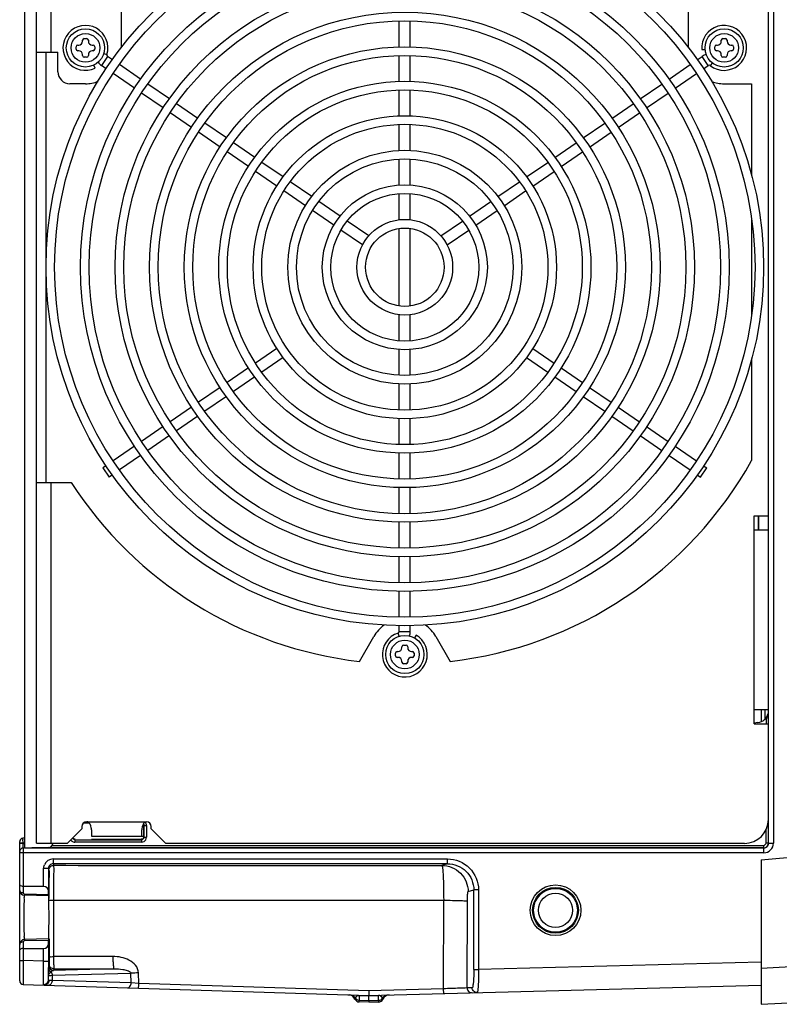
# Model space of a CAD drawing. Header units: inches. Extents: x 0 to 117, y 0 to 83.
# Tile 26 of 62: x 46.07 to 52.32, y 63.42 to 71.52. Entities that reach past the tile are written whole.
import ezdxf

# ---------------------------------------------------------------- set-up
doc = ezdxf.new("R2010")
doc.units = ezdxf.units.IN
doc.header["$LTSCALE"] = 6.431102
doc.header["$MEASUREMENT"] = 0
doc.layers.get('0').update_dxf_attribs({"linetype": 'CONTINUOUS'})

msp = doc.modelspace()

# ---------------------------------------------------------------- linework, layer by layer
at = {"color": 7, "linetype": 'CONTINUOUS'}
for p, q in [((46.111, 74.2681), (46.111, 64.7029)), ((46.2094, 64.7413), (46.2094, 74.2295)), ((46.3275, 74.2295), (46.3275, 71.257)), ((52.2351, 64.7431), (52.2351, 74.2277)), ((52.2745, 74.2285), (52.2745, 64.7423)), ((46.9081, 71.2916), (46.9081, 71.7736)), ((51.5738, 71.7736), (51.5738, 71.2916)), ((49.1956, 71.2987), (49.1956, 71.5133)), ((49.2862, 71.2987), (49.2862, 71.5133)), ((52.233, 67.4381), (52.233, 71.5326)), ((46.5892, 71.3467), (46.5892, 71.3546)), ((46.603, 71.3684), (46.6226, 71.3684)), ((46.6364, 71.3546), (46.6364, 71.3467)), ((51.8454, 71.3467), (51.8454, 71.3546)), ((51.8592, 71.3684), (51.8789, 71.3684)), ((51.8927, 71.3546), (51.8927, 71.3467)), ((46.536, 71.2818), (46.536, 71.3015)), ((46.5498, 71.3152), (46.5577, 71.3152)), ((46.6679, 71.3152), (46.6758, 71.3152)), ((46.6896, 71.3015), (46.6896, 71.2818)), ((51.6846, 71.2771), (51.7124, 71.2793)), ((51.7923, 71.2818), (51.7923, 71.3015)), ((51.806, 71.3152), (51.8139, 71.3152)), ((51.9242, 71.3152), (51.932, 71.3152)), ((51.9458, 71.3015), (51.9458, 71.2818)), ((46.2094, 71.257), (46.3866, 71.257)), ((46.2882, 67.7137), (46.2882, 71.257)), ((46.3866, 71.0948), (46.3866, 71.257)), ((46.5577, 71.268), (46.5498, 71.268)), ((46.5892, 71.2286), (46.5892, 71.2365)), ((46.6226, 71.2148), (46.603, 71.2148)), ((46.6364, 71.2365), (46.6364, 71.2286)), ((46.6758, 71.268), (46.6679, 71.268)), ((46.7949, 71.2214), (46.7436, 71.1468)), ((46.7629, 71.2451), (46.7895, 71.2368)), ((46.8346, 71.1941), (46.7949, 71.2214)), ((49.1956, 71.0152), (49.1956, 71.2279)), ((49.2862, 71.0152), (49.2862, 71.2279)), ((51.6473, 71.1941), (51.6869, 71.2214)), ((51.7382, 71.1468), (51.6869, 71.2214)), ((51.8139, 71.268), (51.806, 71.268)), ((51.8454, 71.2286), (51.8454, 71.2365)), ((51.8789, 71.2148), (51.8592, 71.2148)), ((51.8927, 71.2365), (51.8927, 71.2286)), ((51.932, 71.268), (51.9242, 71.268)), ((46.6925, 71.1246), (46.6805, 71.1498)), ((46.7822, 71.1202), (46.7436, 71.1468)), ((47.0667, 71.0346), (46.8929, 71.154)), ((51.4151, 71.0346), (51.5889, 71.154)), ((51.6996, 71.1202), (51.7382, 71.1468)), ((51.7717, 71.168), (51.7546, 71.1462)), ((47.0154, 70.96), (46.8406, 71.0801)), ((51.4664, 70.96), (51.6412, 71.0801)), ((46.6128, 70.9963), (46.485, 70.9963)), ((47.3034, 70.8719), (47.1266, 70.9934)), ((51.1785, 70.8719), (51.3552, 70.9934)), ((51.869, 70.9963), (52.0952, 70.9963)), ((52.0952, 70.9963), (52.0952, 70.2366)), ((47.2514, 70.7978), (47.0745, 70.9194)), ((49.1956, 70.7317), (49.1956, 70.9443)), ((49.2862, 70.7317), (49.2862, 70.9443)), ((51.2305, 70.7978), (51.4074, 70.9194)), ((47.537, 70.7114), (47.3617, 70.8318)), ((50.9448, 70.7114), (51.1201, 70.8318)), ((47.4853, 70.637), (47.3098, 70.7576)), ((50.9965, 70.637), (51.172, 70.7576)), ((47.7722, 70.5497), (47.5954, 70.6712)), ((49.1956, 70.4461), (49.1956, 70.6607)), ((49.2862, 70.4461), (49.2862, 70.6607)), ((50.7097, 70.5497), (50.8864, 70.6712)), ((47.7206, 70.4753), (47.5437, 70.5969)), ((50.7612, 70.4753), (50.9381, 70.5969)), ((48.0058, 70.3891), (47.8306, 70.5096)), ((50.476, 70.3891), (50.6513, 70.5096)), ((47.9545, 70.3146), (47.7791, 70.4351)), ((50.5274, 70.3146), (50.7028, 70.4351)), ((48.2394, 70.2286), (48.0642, 70.349)), ((49.1956, 70.1625), (49.1956, 70.3751)), ((49.2862, 70.1625), (49.2862, 70.3751)), ((50.2424, 70.2286), (50.4176, 70.349)), ((48.1881, 70.154), (48.0129, 70.2744)), ((50.2937, 70.154), (50.4689, 70.2744)), ((48.4748, 70.0669), (48.2979, 70.1884)), ((50.0071, 70.0669), (50.1839, 70.1884)), ((48.4235, 69.9922), (48.2466, 70.1138)), ((49.1956, 69.8763), (49.1956, 70.0915)), ((49.2862, 69.8763), (49.2862, 70.0915)), ((50.0584, 69.9922), (50.2352, 70.1138)), ((48.7086, 69.9062), (48.5333, 70.0266)), ((49.7732, 69.9062), (49.9485, 70.0266)), ((48.6571, 69.8317), (48.4819, 69.9521)), ((49.8248, 69.8317), (49.9999, 69.9521)), ((48.9445, 69.744), (48.7672, 69.8659)), ((49.5374, 69.744), (49.7146, 69.8659)), ((52.0952, 69.8746), (52.0952, 69.0962)), ((48.8934, 69.6693), (48.7155, 69.7916)), ((49.1956, 69.1661), (49.1956, 69.8046)), ((49.2862, 69.1661), (49.2862, 69.8046)), ((49.5885, 69.6693), (49.7664, 69.7916)), ((49.1956, 68.8793), (49.1956, 69.0945)), ((49.2862, 68.8793), (49.2862, 69.0945)), ((48.1881, 68.8167), (48.0129, 68.6963)), ((49.1956, 68.5956), (49.1956, 68.8082)), ((49.2862, 68.5956), (49.2862, 68.8082)), ((50.2937, 68.8167), (50.4689, 68.6963)), ((48.2394, 68.7421), (48.0642, 68.6217)), ((50.2424, 68.7421), (50.4176, 68.6217)), ((52.0952, 68.7341), (52.0952, 67.8945)), ((47.9545, 68.6562), (47.7791, 68.5356)), ((50.5274, 68.6562), (50.7028, 68.5356)), ((48.0058, 68.5816), (47.8306, 68.4611)), ((49.1956, 68.31), (49.1956, 68.5246)), ((49.2862, 68.31), (49.2862, 68.5246)), ((50.476, 68.5816), (50.6513, 68.4611)), ((47.7206, 68.4954), (47.5437, 68.3739)), ((50.7612, 68.4954), (50.9381, 68.3739)), ((47.7722, 68.421), (47.5954, 68.2995)), ((50.7097, 68.421), (50.8864, 68.2995)), ((47.4853, 68.3337), (47.3098, 68.2131)), ((50.9965, 68.3337), (51.172, 68.2131)), ((47.537, 68.2594), (47.3617, 68.1389)), ((49.1956, 68.0264), (49.1956, 68.239)), ((49.2862, 68.0264), (49.2862, 68.239)), ((50.9448, 68.2594), (51.1201, 68.1389)), ((47.2514, 68.1729), (47.0745, 68.0513)), ((51.2305, 68.1729), (51.4074, 68.0513)), ((47.3034, 68.0988), (47.1266, 67.9773)), ((51.1785, 68.0988), (51.3552, 67.9773)), ((47.0154, 68.0108), (46.8406, 67.8906)), ((49.1956, 67.7429), (49.1956, 67.9556)), ((49.2862, 67.7429), (49.2862, 67.9556)), ((51.4664, 68.0108), (51.6412, 67.8906)), ((47.0667, 67.9361), (46.8929, 67.8167)), ((51.4151, 67.9361), (51.5889, 67.8167)), ((46.7822, 67.8505), (46.7559, 67.8324)), ((46.7559, 67.8324), (46.8072, 67.7578)), ((51.6747, 67.7578), (51.726, 67.8324)), ((51.6996, 67.8505), (51.726, 67.8324)), ((46.2094, 67.7137), (46.4952, 67.7137)), ((46.3275, 67.7137), (46.3275, 64.7413)), ((46.8346, 67.7766), (46.8072, 67.7578)), ((51.6473, 67.7766), (51.6747, 67.7578)), ((49.1956, 67.4574), (49.1956, 67.672)), ((49.2862, 67.4574), (49.2862, 67.672)), ((49.1956, 67.1739), (49.1956, 67.3866)), ((49.2862, 67.1739), (49.2862, 67.3866)), ((52.1149, 67.4381), (52.233, 67.4381)), ((52.1149, 65.7255), (52.1149, 67.4381)), ((52.1504, 67.32), (52.1504, 67.4381)), ((52.1543, 67.32), (52.1543, 67.4381)), ((52.233, 67.32), (52.1149, 67.32)), ((49.1956, 66.8884), (49.1956, 67.103)), ((49.2862, 66.8884), (49.2862, 67.103)), ((49.1956, 66.6049), (49.1956, 66.8161)), ((49.2862, 66.6049), (49.2862, 66.8161)), ((49.1956, 66.4862), (49.1956, 66.534)), ((49.2862, 66.4862), (49.2862, 66.534)), ((48.8669, 66.2391), (48.9852, 66.444)), ((49.1942, 66.4465), (49.1862, 66.4724)), ((49.1956, 66.4862), (49.2855, 66.4862)), ((49.3334, 66.4566), (49.3197, 66.4328)), ((49.4966, 66.444), (49.6149, 66.2391)), ((49.2173, 66.3515), (49.2173, 66.3594)), ((49.2311, 66.3732), (49.2508, 66.3732)), ((49.2645, 66.3594), (49.2645, 66.3515)), ((49.1641, 66.2865), (49.1641, 66.3062)), ((49.1779, 66.32), (49.1858, 66.32)), ((49.1858, 66.2728), (49.1779, 66.2728)), ((49.296, 66.32), (49.3039, 66.32)), ((49.3039, 66.2728), (49.296, 66.2728)), ((49.3177, 66.3062), (49.3177, 66.2865)), ((49.2173, 66.2334), (49.2173, 66.2413)), ((49.2508, 66.2196), (49.2311, 66.2196)), ((49.2645, 66.2413), (49.2645, 66.2334)), ((52.1149, 65.8436), (52.233, 65.8436)), ((52.174, 65.8436), (52.174, 65.7426)), ((52.2067, 65.7659), (52.2067, 65.8436)), ((52.1461, 65.735), (52.1149, 65.7314)), ((52.1149, 65.7255), (52.233, 65.7255)), ((52.233, 64.9381), (52.233, 65.7255)), ((46.5834, 64.8791), (46.5834, 64.8594)), ((46.6435, 64.9081), (46.5964, 64.9081)), ((46.6228, 64.9184), (47.1149, 64.9184)), ((47.0756, 64.8791), (47.0915, 64.8791)), ((47.0915, 64.8851), (47.0915, 64.7943)), ((47.0947, 64.791), (47.0947, 64.8884)), ((47.0947, 64.8884), (47.1144, 64.8884)), ((47.1144, 64.8884), (47.1144, 64.791)), ((47.1543, 64.8594), (47.1543, 64.8791)), ((52.1732, 64.6058), (55.986, 64.9393)), ((46.111, 64.7865), (46.0966, 64.7842)), ((46.0966, 64.7828), (46.0966, 64.7842)), ((46.5834, 64.8594), (46.4653, 64.7413)), ((46.6622, 64.8529), (46.6622, 64.8003)), ((46.6622, 64.8003), (47.0915, 64.8003)), ((47.0756, 64.8003), (47.0756, 64.8529)), ((47.0947, 64.791), (47.1144, 64.791)), ((47.2724, 64.7413), (47.1543, 64.8594)), ((52.2139, 64.7438), (52.2139, 64.8534)), ((46.0716, 63.6085), (46.0716, 64.755)), ((46.0716, 64.7456), (46.1004, 64.7456)), ((46.0716, 64.742), (46.1004, 64.742)), ((46.0971, 64.7771), (46.0966, 64.7828)), ((46.1004, 64.7456), (46.0974, 64.7731)), ((46.1004, 64.7456), (46.111, 64.7472)), ((46.1004, 64.742), (46.1004, 64.7456)), ((46.111, 64.7423), (46.1004, 64.742)), ((46.11, 64.7029), (46.1006, 64.7027)), ((46.1012, 64.7027), (46.1012, 64.3319)), ((46.11, 64.7029), (52.1958, 64.7029)), ((46.3089, 64.7081), (46.1706, 64.7045)), ((46.2094, 64.7413), (46.4653, 64.7413)), ((46.3396, 64.7242), (52.1942, 64.7242)), ((52.1942, 64.7045), (46.3396, 64.7045)), ((46.5249, 64.7713), (46.5249, 64.7516)), ((46.5249, 64.7713), (47.0751, 64.7713)), ((47.0751, 64.7516), (46.5249, 64.7516)), ((46.6622, 64.7743), (47.0718, 64.7746)), ((47.0751, 64.7713), (47.0751, 64.7516)), ((47.2724, 64.7413), (52.0362, 64.7413)), ((52.1942, 64.7045), (52.1942, 64.7242)), ((52.1958, 64.7029), (52.1942, 64.7045)), ((52.1958, 64.6635), (52.1958, 64.7029)), ((52.2335, 64.7438), (52.2139, 64.7438)), ((52.2351, 64.7423), (52.2745, 64.7423)), ((52.1958, 64.6635), (46.0716, 64.6635)), ((46.3475, 64.6128), (46.3475, 64.5734)), ((46.3475, 64.6128), (49.5916, 64.6128)), ((46.3475, 64.5734), (46.3519, 64.5603)), ((49.5916, 64.5734), (46.3475, 64.5734)), ((49.5916, 64.5734), (49.5464, 64.5599)), ((49.5916, 64.5734), (49.5916, 64.6128)), ((52.1732, 64.6058), (52.1732, 63.4157)), ((46.2688, 64.3869), (46.2688, 64.534)), ((46.3082, 64.534), (46.2688, 64.534)), ((46.3082, 64.534), (46.3082, 64.3479)), ((46.2688, 64.3869), (46.1012, 64.3869)), ((46.3086, 64.3082), (46.11, 64.3134)), ((46.3085, 64.3169), (46.1107, 64.322)), ((46.3085, 64.3169), (46.3082, 64.3479)), ((49.7621, 64.3434), (49.8086, 64.3574)), ((49.8479, 64.3574), (49.8086, 64.3574)), ((49.8086, 63.7018), (49.8086, 64.3574)), ((49.8479, 64.3574), (49.8479, 63.7018)), ((46.3499, 64.2728), (46.35, 63.8081)), ((46.3499, 64.2728), (49.5607, 64.2724)), ((49.559, 63.5436), (49.5607, 64.2724)), ((49.7537, 63.5507), (49.7554, 64.2668)), ((46.1012, 63.9302), (46.1012, 63.7759)), ((46.3086, 63.9539), (46.11, 63.9487)), ((46.1107, 63.94), (46.3085, 63.9452)), ((46.3082, 63.9142), (46.3085, 63.9452)), ((46.3082, 63.9142), (46.3082, 63.7706)), ((46.3148, 63.9539), (46.3148, 63.8071)), ((46.1012, 63.8751), (46.2688, 63.8751)), ((46.2688, 63.7706), (46.2688, 63.8751)), ((46.0716, 63.7759), (46.1012, 63.7759)), ((46.1011, 63.7553), (46.1009, 63.7149)), ((46.1012, 63.7759), (46.1011, 63.7553)), ((46.2688, 63.7706), (46.1012, 63.7759)), ((46.2688, 63.7706), (46.3082, 63.7706)), ((46.3104, 63.7346), (46.3097, 63.7102)), ((46.3143, 63.7465), (46.3104, 63.7346)), ((46.3144, 63.7477), (46.3143, 63.7465)), ((46.8388, 63.8093), (46.35, 63.8081)), ((52.1719, 63.7627), (49.8479, 63.7018)), ((46.1007, 63.6773), (46.1002, 63.58)), ((46.1009, 63.7149), (46.1007, 63.6773)), ((46.3088, 63.6394), (46.3083, 63.7194)), ((46.3093, 63.6597), (46.3092, 63.6524)), ((46.3092, 63.6181), (46.3092, 63.6524)), ((46.338, 63.6549), (46.9858, 63.6719)), ((46.338, 63.6549), (46.338, 63.6117)), ((46.8462, 63.7083), (46.3498, 63.6953)), ((46.3537, 63.7071), (46.3498, 63.6953)), ((46.3537, 63.7071), (46.8462, 63.7083)), ((46.9881, 63.5912), (46.9858, 63.6719)), ((47.0518, 63.5873), (47.0493, 63.6744)), ((49.8086, 63.7018), (49.8479, 63.7018)), ((52.4696, 63.7266), (52.1732, 63.7111)), ((46.1002, 63.5789), (48.9456, 63.4891)), ((46.2686, 63.5801), (46.2684, 63.6064)), ((46.3092, 63.6181), (46.3088, 63.6394)), ((46.338, 63.6117), (46.3137, 63.6128)), ((46.9881, 63.5912), (46.338, 63.6117)), ((47.0518, 63.5873), (46.9881, 63.5912)), ((48.9435, 63.5275), (47.0518, 63.5873)), ((48.9456, 63.4891), (52.1732, 63.5736)), ((48.8657, 63.4895), (48.8658, 63.4917)), ((48.8657, 63.4895), (48.9456, 63.487)), ((48.8657, 63.4895), (48.8657, 63.4492)), ((49.559, 63.5436), (48.9435, 63.5275)), ((48.9456, 63.487), (49.0254, 63.489)), ((48.9456, 63.487), (48.9456, 63.4889)), ((48.9456, 63.4467), (48.9456, 63.487)), ((49.0254, 63.489), (49.0253, 63.4912)), ((49.0254, 63.4488), (49.0254, 63.489)), ((49.7955, 63.5518), (49.7537, 63.5507)), ((48.8657, 63.4492), (48.9456, 63.4467)), ((48.8657, 63.4347), (48.8657, 63.4492)), ((48.9456, 63.4322), (48.8657, 63.4347)), ((48.9456, 63.4467), (49.0254, 63.4488)), ((48.9456, 63.4467), (48.9456, 63.4322)), ((49.0254, 63.4343), (48.9456, 63.4322)), ((49.0254, 63.4488), (49.0254, 63.4343)), ((49.0572, 63.4657), (49.0586, 63.4628)), ((49.0586, 63.4628), (49.0604, 63.4584)), ((52.1732, 63.4157), (52.8049, 63.4488))]:
    msp.add_line(p, q, dxfattribs=at)
for centre, radius in [((49.2409, 69.4854), 2.9528), ((49.2409, 69.4854), 2.8819), ((49.2409, 69.4854), 2.6693), ((49.2409, 69.4854), 2.5984), ((49.2409, 69.4854), 2.3839), ((49.2409, 69.4854), 2.313), ((49.2409, 69.4854), 2.1004), ((49.2409, 69.4854), 2.0295), ((46.6128, 71.2916), 0.1575), ((51.869, 71.2916), 0.1575), ((46.6128, 71.2916), 0.1181), ((51.869, 71.2916), 0.1181), ((49.2409, 69.4854), 1.815), ((49.2409, 69.4854), 1.7441), ((49.2409, 69.4854), 1.5315), ((49.2409, 69.4854), 1.4606), ((49.2409, 69.4854), 1.248), ((49.2409, 69.4854), 1.1772), ((49.2409, 69.4854), 0.9626), ((49.2409, 69.4854), 0.8917), ((49.2409, 69.4854), 0.6791), ((49.2409, 69.4854), 0.6083), ((49.2409, 69.4854), 0.3937), ((49.2409, 69.4854), 0.3228), ((49.2409, 66.2964), 0.1575), ((49.2409, 66.2964), 0.1181), ((50.4811, 64.1901), 0.2085), ((50.4811, 64.1901), 0.1888), ((50.4811, 64.1901), 0.1803), ((50.4811, 64.1901), 0.1409)]:
    msp.add_circle(centre, radius, dxfattribs=at)
for centre, radius, start, end in [((46.6128, 71.2916), 0.185, 342.77929, 295.5), ((51.869, 71.2916), 0.185, 231.77929, 184.5), ((46.603, 71.3546), 0.0138, 90, 180), ((46.6226, 71.3546), 0.0138, 0, 90), ((51.8592, 71.3546), 0.0138, 90, 180), ((51.8789, 71.3546), 0.0138, 0, 90), ((46.5498, 71.3015), 0.0138, 90, 180), ((46.5498, 71.2818), 0.0138, 180, 270), ((46.5577, 71.3467), 0.0315, 270, 360), ((46.6679, 71.3467), 0.0315, 180, 270), ((46.6758, 71.3015), 0.0138, 0, 90), ((46.6758, 71.2818), 0.0138, 270, 360), ((51.806, 71.3015), 0.0138, 90, 180), ((51.806, 71.2818), 0.0138, 180, 270), ((51.8139, 71.3467), 0.0315, 270, 360), ((51.9242, 71.3467), 0.0315, 180, 270), ((51.932, 71.3015), 0.0138, 0, 90), ((51.932, 71.2818), 0.0138, 270, 360), ((46.5577, 71.2365), 0.0315, 0, 90), ((46.603, 71.2286), 0.0138, 180, 270), ((46.6226, 71.2286), 0.0138, 270, 360), ((46.6679, 71.2365), 0.0315, 90, 180), ((46.8027, 71.2328), 0.0138, 162.77929, 235.5), ((51.746, 71.1354), 0.1043, 103.47819, 124.5), ((51.8139, 71.2365), 0.0315, 0, 90), ((51.8592, 71.2286), 0.0138, 180, 270), ((51.8789, 71.2286), 0.0138, 270, 360), ((51.9242, 71.2365), 0.0315, 90, 180), ((46.8027, 71.2328), 0.1043, 214.43937, 235.5), ((51.746, 71.1354), 0.0138, 51.77929, 124.5), ((46.485, 71.0948), 0.0984, 180, 270), ((46.6128, 71.2916), 0.2953, 270, 290.74039), ((51.869, 71.2916), 0.2953, 249.2596, 270), ((49.2409, 69.4854), 3.2677, 276.57237, 330.86724), ((49.2409, 69.4854), 3.2677, 212.83139, 263.42763), ((49.2409, 66.2964), 0.2953, 125.04448, 150), ((49.2409, 66.2964), 0.2953, 30, 54.95552), ((49.2409, 66.2964), 0.185, 107.27929, 60), ((49.1819, 66.4862), 0.0138, 287.27929, 360), ((49.1819, 66.4862), 0.1043, 339.04086, 360), ((49.1858, 66.3515), 0.0315, 270, 360), ((49.2311, 66.3594), 0.0138, 90, 180), ((49.2508, 66.3594), 0.0138, 0, 90), ((49.296, 66.3515), 0.0315, 180, 270), ((49.1779, 66.3062), 0.0138, 90, 180), ((49.1779, 66.2865), 0.0138, 180, 270), ((49.1858, 66.2413), 0.0315, 0, 90), ((49.296, 66.2413), 0.0315, 90, 180), ((49.3039, 66.3062), 0.0138, 0, 90), ((49.3039, 66.2865), 0.0138, 270, 360), ((49.2311, 66.2334), 0.0138, 180, 270), ((49.2508, 66.2334), 0.0138, 270, 360), ((52.1346, 65.8328), 0.0984, 276.67648, 347.3169), ((52.5413, 65.7232), 0.3274, 173.91405, 179.59131), ((52.5115, 65.7262), 0.2974, 169.00147, 173.87522), ((46.6228, 64.8791), 0.0394, 90, 180), ((47.1149, 64.8791), 0.0394, 0, 90), ((52.0362, 64.9381), 0.1969, 270, 360), ((46.1012, 64.6731), 0.0295, 90.74975, 180), ((46.6229, 64.8234), 0.5279, 185.03309, 185.4657), ((48.0898, 64.7032), 1.9898, 178.88172, 179.07865), ((46.3078, 64.7475), 0.0394, 271.5, 350.9406), ((46.5264, 64.7924), 0.0414, 215.16559, 226.90009), ((46.5249, 64.7908), 0.0393, 226.9325, 232.98522), ((46.5252, 64.7936), 0.042, 263.72028, 269.58092), ((52.1942, 64.7438), 0.0394, 270.0021, 359.99791), ((52.1958, 64.7423), 0.0787, 269.99794, 359.9935), ((52.1958, 64.7422), 0.0393, 269.91998, 0.08001), ((46.3476, 64.534), 0.0787, 90.01768, 157.52587), ((46.3475, 64.5341), 0.0393, 89.98721, 180.06516), ((48.0274, 652.0064), 587.4484, 269.8365828, 270.1481569), ((35.2331, 64.3478), 11.0814, 0.36423, 0.58162), ((24.3508, 64.2791), 21.964, 0.01743, 0.36288), ((46.111, 64.3528), 0.0394, 180.00191, 268.50002), ((46.111, 63.9093), 0.0394, 91.49997, 179.998), ((63.5694, 63.7701), 17.2613, 179.99854, 180.16823), ((46.3497, 63.7347), 0.0394, 180.01861, 269.90344), ((46.3532, 63.7465), 0.0389, 180.07924, 190.61564), ((55.8818, 63.6012), 9.5727, 179.34775, 179.64996), ((46.3473, 63.7205), 0.0419, 239.7049, 245.09737), ((46.3609, 63.6604), 0.0384, 139.98333, 144.6914), ((46.1012, 63.6085), 0.0295, 180.01007, 268.1958), ((48.7764, 63.4354), 0.0591, 23.1556, 88.19197), ((49.1147, 63.4345), 0.0591, 91.5, 156.54204), ((48.8669, 63.4741), 0.0394, 203.15955, 268.19047), ((48.8889, 63.4375), 0.0621, 152.2702, 153.87867), ((48.8657, 63.4879), 0.0383, 214.31785, 226.47995), ((49.0244, 63.4737), 0.0394, 271.09011, 336.53859)]:
    msp.add_arc(centre, radius, start, end, dxfattribs=at)
for centre, major_axis, ratio, start_param, end_param in [((46.2688, 64.3476), (0, 0.0394), 1, -1.56207, 0), ((46.3086, 64.3377), (0, 0.0295), 0.008729, -3.927562, -3.141831), ((46.2688, 63.9145), (0.0001, 0.0394), 1, -3.14008, -1.57801), ((46.3086, 63.9243), (0, 0.0295), 0.008729, 0.000238, 0.785969)]:
    msp.add_ellipse(centre, major_axis=major_axis, ratio=ratio, start_param=start_param, end_param=end_param, dxfattribs=at)
for points, knots in [([(46.6297, 64.9173), (46.6286, 64.9176), (46.6263, 64.9182), (46.624, 64.9184), (46.6228, 64.9184)], [0, 0, 0, 0, 0.502405, 1, 1, 1, 1]), ([(46.6622, 64.8529), (46.6622, 64.8587), (46.6599, 64.8825), (46.6475, 64.9113), (46.6297, 64.9173)], [0, 0, 0, 0, 0.235848, 1, 1, 1, 1]), ([(47.0894, 64.9019), (47.0903, 64.9009), (47.092, 64.8988), (47.0931, 64.8964), (47.0936, 64.8951)], [0, 0, 0, 0, 0.49933, 1, 1, 1, 1]), ([(47.0936, 64.8951), (47.0939, 64.8941), (47.0945, 64.8918), (47.0947, 64.8896), (47.0947, 64.8884)], [0, 0, 0, 0, 0.501946, 1, 1, 1, 1]), ([(47.0915, 64.7943), (47.0915, 64.7889), (47.0883, 64.7767), (47.0761, 64.7744), (47.0708, 64.7744)], [0, 0, 0, 0, 0.498613, 1, 1, 1, 1]), ([(46.1002, 64.705), (46.1001, 64.7066), (46.1, 64.7167), (46.1001, 64.7267), (46.1003, 64.7352)], [0, 0, 0, 0, 0.15687, 1, 1, 1, 1]), ([(46.3519, 64.5603), (46.3504, 64.5525), (46.3522, 64.5235), (46.3497, 64.4643), (46.3504, 64.3763), (46.3498, 64.3092), (46.3499, 64.2728)], [0, 0, 0, 0, 0.082807, 0.299741, 0.620428, 1, 1, 1, 1]), ([(49.5464, 64.5599), (49.6015, 64.5598), (49.716, 64.5133), (49.762, 64.3986), (49.7621, 64.3434)], [0, 0, 0, 0, 0.499314, 1, 1, 1, 1]), ([(49.5464, 64.5599), (49.5486, 64.5587), (49.5494, 64.5489), (49.5526, 64.5334), (49.5543, 64.5061), (49.5575, 64.4549), (49.5598, 64.3757), (49.5606, 64.3087), (49.5607, 64.2724)], [0, 0, 0, 0, 0.025201, 0.085187, 0.178629, 0.302411, 0.622365, 1, 1, 1, 1]), ([(49.5916, 64.6128), (49.6568, 64.6125), (49.793, 64.5587), (49.8477, 64.4226), (49.8479, 64.3574)], [0, 0, 0, 0, 0.500093, 1, 1, 1, 1]), ([(49.5916, 64.5734), (49.6468, 64.5734), (49.7621, 64.5278), (49.8087, 64.4126), (49.8086, 64.3574)], [0, 0, 0, 0, 0.500105, 1, 1, 1, 1]), ([(46.3125, 64.521), (46.3143, 64.5157), (46.3118, 64.4948), (46.3138, 64.4749), (46.3139, 64.4603)], [0, 0, 0, 0, 0.276102, 1, 1, 1, 1]), ([(46.1012, 64.3869), (46.0972, 64.3869), (46.0874, 64.3877), (46.0716, 64.3921), (46.0716, 64.3992)], [0, 0, 0, 0, 0.357607, 1, 1, 1, 1]), ([(46.0721, 64.3491), (46.0719, 64.3497), (46.0717, 64.3509), (46.0716, 64.3521), (46.0716, 64.3528)], [0, 0, 0, 0, 0.497925, 1, 1, 1, 1]), ([(46.1012, 64.3319), (46.0988, 64.3319), (46.0908, 64.3325), (46.0829, 64.3357), (46.0785, 64.3393)], [0, 0, 0, 0, 0.295485, 1, 1, 1, 1]), ([(46.11, 63.9486), (46.1088, 63.9485), (46.1114, 63.9563), (46.1089, 63.9636), (46.1102, 63.9818), (46.1096, 64.0035), (46.1097, 64.0311), (46.1096, 64.074), (46.1097, 64.131), (46.1096, 64.1881), (46.1097, 64.231), (46.1096, 64.2585), (46.1102, 64.2802), (46.1089, 64.2985), (46.1115, 64.3057), (46.1088, 64.3136), (46.11, 64.3135)], [0, 0, 0, 0, 0.009833, 0.038419, 0.084377, 0.146416, 0.222313, 0.308786, 0.5, 0.691213, 0.777687, 0.853584, 0.915623, 0.961581, 0.990167, 1, 1, 1, 1]), ([(46.1107, 64.322), (46.1107, 64.3206), (46.11, 64.318), (46.1112, 64.3142), (46.11, 64.3134)], [0, 0, 0, 0, 0.501209, 1, 1, 1, 1]), ([(46.3113, 63.9539), (46.3124, 63.9539), (46.3104, 63.9611), (46.3128, 63.9685), (46.3118, 63.986), (46.3125, 64.0072), (46.3125, 64.0339), (46.3128, 64.0756), (46.3128, 64.131), (46.3128, 64.1865), (46.3125, 64.2281), (46.3125, 64.2549), (46.3118, 64.276), (46.3128, 64.2936), (46.3104, 64.301), (46.3124, 64.3082), (46.3113, 64.3082)], [0, 0, 0, 0, 0.009677, 0.038107, 0.084338, 0.146485, 0.222253, 0.308659, 0.499974, 0.691291, 0.777706, 0.853485, 0.915645, 0.961887, 0.990321, 1, 1, 1, 1]), ([(49.7554, 64.2668), (49.7554, 64.2765), (49.7558, 64.2942), (49.7566, 64.3187), (49.7594, 64.3325), (49.76, 64.3428), (49.7621, 64.3434)], [0, 0, 0, 0, 0.377939, 0.696766, 0.912121, 1, 1, 1, 1]), ([(46.3147, 64.2718), (46.315, 64.2726), (46.3198, 64.2715), (46.3257, 64.273), (46.3372, 64.2725), (46.3454, 64.2728), (46.3499, 64.2728)], [0, 0, 0, 0, 0.077445, 0.290309, 0.612477, 1, 1, 1, 1]), ([(49.5607, 64.2724), (49.5847, 64.2723), (49.6289, 64.2717), (49.6875, 64.2711), (49.7282, 64.2685), (49.7492, 64.2686), (49.7554, 64.2668)], [0, 0, 0, 0, 0.369303, 0.68187, 0.900734, 1, 1, 1, 1]), ([(46.0721, 63.9131), (46.072, 63.9125), (46.0717, 63.9112), (46.0716, 63.9099), (46.0716, 63.9093)], [0, 0, 0, 0, 0.503548, 1, 1, 1, 1]), ([(46.1012, 63.9302), (46.1012, 63.9316), (46.1012, 63.9343), (46.1025, 63.9372), (46.1037, 63.9379)], [0, 0, 0, 0, 0.509231, 1, 1, 1, 1]), ([(46.1037, 63.9379), (46.1043, 63.9383), (46.1062, 63.9387), (46.1079, 63.9381), (46.1089, 63.9377)], [0, 0, 0, 0, 0.411105, 1, 1, 1, 1]), ([(46.11, 63.9487), (46.1104, 63.9487), (46.1098, 63.9438), (46.1106, 63.942), (46.1107, 63.9393)], [0, 0, 0, 0, 0.153784, 1, 1, 1, 1]), ([(46.1012, 63.8751), (46.0972, 63.8751), (46.0874, 63.8744), (46.0716, 63.8699), (46.0716, 63.8629)], [0, 0, 0, 0, 0.357616, 1, 1, 1, 1]), ([(46.2684, 63.6064), (46.2684, 63.6169), (46.2683, 63.6716), (46.2686, 63.7264), (46.2688, 63.7706)], [0, 0, 0, 0, 0.191889, 1, 1, 1, 1]), ([(46.3148, 63.8071), (46.3148, 63.8003), (46.3147, 63.7806), (46.315, 63.7608), (46.3144, 63.7477)], [0, 0, 0, 0, 0.340109, 1, 1, 1, 1]), ([(46.3148, 63.8071), (46.3151, 63.8079), (46.3199, 63.8067), (46.3258, 63.8083), (46.3373, 63.8078), (46.3455, 63.8081), (46.35, 63.8081)], [0, 0, 0, 0, 0.077443, 0.290307, 0.612476, 1, 1, 1, 1]), ([(46.3537, 63.7071), (46.3448, 63.7071), (46.3263, 63.7136), (46.3166, 63.7306), (46.315, 63.7394)], [0, 0, 0, 0, 0.499569, 1, 1, 1, 1]), ([(46.35, 63.8081), (46.35, 63.7955), (46.3505, 63.7723), (46.35, 63.7405), (46.3535, 63.7213), (46.3514, 63.7089), (46.3537, 63.7071)], [0, 0, 0, 0, 0.37466, 0.695963, 0.915201, 1, 1, 1, 1]), ([(47.0493, 63.6744), (47.0487, 63.6969), (47.0286, 63.7417), (46.9539, 63.7956), (46.884, 63.8093), (46.8388, 63.8093)], [0, 0, 0, 0, 0.248581, 0.499673, 1, 1, 1, 1]), ([(46.8388, 63.8093), (46.8388, 63.7966), (46.8394, 63.7736), (46.8399, 63.7413), (46.8436, 63.7231), (46.8434, 63.7093), (46.8462, 63.7083)], [0, 0, 0, 0, 0.372509, 0.692475, 0.911985, 1, 1, 1, 1]), ([(46.3092, 63.6524), (46.3093, 63.6549), (46.3123, 63.6672), (46.3219, 63.6765), (46.3296, 63.6825)], [0, 0, 0, 0, 0.206214, 1, 1, 1, 1]), ([(46.3092, 63.6524), (46.3098, 63.6549), (46.3239, 63.652), (46.331, 63.6546), (46.338, 63.6549)], [0, 0, 0, 0, 0.268217, 1, 1, 1, 1]), ([(46.3097, 63.7102), (46.3097, 63.7028), (46.315, 63.6921), (46.3235, 63.6859), (46.3261, 63.6844)], [0, 0, 0, 0, 0.707511, 1, 1, 1, 1]), ([(46.3422, 63.6934), (46.3435, 63.6939), (46.3459, 63.6948), (46.3485, 63.6952), (46.3498, 63.6953)], [0, 0, 0, 0, 0.509176, 1, 1, 1, 1]), ([(46.8462, 63.7083), (46.8708, 63.7087), (46.9095, 63.7065), (46.9542, 63.6969), (46.985, 63.6844), (46.9858, 63.6719)], [0, 0, 0, 0, 0.496714, 0.746658, 1, 1, 1, 1]), ([(47.0493, 63.6744), (47.0435, 63.6743), (47.0223, 63.6736), (47.0011, 63.6727), (46.9858, 63.6719)], [0, 0, 0, 0, 0.276567, 1, 1, 1, 1]), ([(49.8086, 63.7018), (49.8086, 63.6827), (49.8078, 63.6482), (49.8063, 63.5988), (49.801, 63.5739), (49.7997, 63.5519), (49.7955, 63.5518)], [0, 0, 0, 0, 0.379121, 0.700868, 0.917035, 1, 1, 1, 1]), ([(49.8479, 63.7018), (49.848, 63.6776), (49.8477, 63.6331), (49.8458, 63.5803), (49.8432, 63.5466), (49.8412, 63.5285), (49.8393, 63.5191), (49.8373, 63.5125), (49.8358, 63.5124)], [0, 0, 0, 0, 0.379987, 0.702141, 0.825978, 0.918456, 0.976451, 1, 1, 1, 1]), ([(46.2749, 63.5734), (46.2732, 63.5735), (46.2694, 63.5745), (46.2687, 63.5784), (46.2686, 63.5801)], [0, 0, 0, 0, 0.490158, 1, 1, 1, 1]), ([(46.3137, 63.6128), (46.3125, 63.6128), (46.3097, 63.6139), (46.3092, 63.6168), (46.3092, 63.6181)], [0, 0, 0, 0, 0.470817, 1, 1, 1, 1]), ([(46.959, 63.5518), (46.9667, 63.5516), (46.9839, 63.5631), (46.9879, 63.5814), (46.9881, 63.5912)], [0, 0, 0, 0, 0.439579, 1, 1, 1, 1]), ([(47.0481, 63.549), (47.0492, 63.5491), (47.049, 63.5548), (47.0506, 63.5608), (47.0511, 63.5734), (47.0516, 63.5822), (47.0518, 63.5874)], [0, 0, 0, 0, 0.08714, 0.29493, 0.598967, 1, 1, 1, 1]), ([(48.834, 63.4663), (48.835, 63.4684), (48.8411, 63.4802), (48.8547, 63.489), (48.8657, 63.4895)], [0, 0, 0, 0, 0.175009, 1, 1, 1, 1]), ([(48.9435, 63.5275), (48.9435, 63.5226), (48.9437, 63.5138), (48.9436, 63.501), (48.9451, 63.4949), (48.9446, 63.4892), (48.9456, 63.4891)], [0, 0, 0, 0, 0.382656, 0.706383, 0.921495, 1, 1, 1, 1]), ([(49.0572, 63.4657), (49.0562, 63.4679), (49.05, 63.4797), (49.0364, 63.4882), (49.0254, 63.489)], [0, 0, 0, 0, 0.175257, 1, 1, 1, 1]), ([(49.7537, 63.5507), (49.7331, 63.5489), (49.6681, 63.548), (49.6033, 63.5451), (49.559, 63.5436)], [0, 0, 0, 0, 0.317686, 1, 1, 1, 1]), ([(49.5638, 63.5053), (49.5627, 63.5053), (49.562, 63.5108), (49.5596, 63.5214), (49.5592, 63.5345), (49.559, 63.5436)], [0, 0, 0, 0, 0.090785, 0.295953, 1, 1, 1, 1]), ([(49.7537, 63.5507), (49.7537, 63.5405), (49.7623, 63.5192), (49.7838, 63.5111), (49.7939, 63.5113)], [0, 0, 0, 0, 0.500656, 1, 1, 1, 1]), ([(49.8358, 63.5124), (49.8256, 63.5122), (49.8042, 63.5203), (49.7956, 63.5416), (49.7956, 63.5518)], [0, 0, 0, 0, 0.499319, 1, 1, 1, 1]), ([(48.8307, 63.4586), (48.8307, 63.4581), (48.8318, 63.4629), (48.8325, 63.4633), (48.8332, 63.4648)], [0, 0, 0, 0, 0.249774, 1, 1, 1, 1])]:
    msp.add_open_spline(points, degree=3, knots=knots, dxfattribs=at)
for points in [[(47.0782, 64.875), (47.0765, 64.8678), (47.0756, 64.8603), (47.0756, 64.8529)], [(47.0817, 64.8867), (47.0803, 64.8829), (47.0791, 64.879), (47.0782, 64.875)], [(47.0864, 64.897), (47.0846, 64.8937), (47.0831, 64.8902), (47.0817, 64.8867)], [(47.1149, 64.9184), (47.103, 64.9184), (47.0921, 64.9074), (47.0864, 64.897)], [(47.0896, 64.8953), (47.0911, 64.8922), (47.0915, 64.8886), (47.0915, 64.8851)], [(47.1144, 64.8884), (47.1143, 64.8968), (47.1113, 64.9053), (47.1065, 64.9122)], [(46.0966, 64.7842), (46.0839, 64.7823), (46.0716, 64.7678), (46.0716, 64.755)], [(46.5269, 64.7744), (46.52, 64.7744), (46.5115, 64.7787), (46.5093, 64.7853)], [(47.0947, 64.791), (47.0948, 64.7817), (47.0843, 64.7713), (47.0751, 64.7713)], [(47.1091, 64.7712), (47.1125, 64.7771), (47.1144, 64.7842), (47.1144, 64.791)], [(46.5013, 64.7595), (46.5068, 64.7553), (46.5137, 64.7526), (46.5206, 64.7519)], [(46.5249, 64.7713), (46.5178, 64.7713), (46.5098, 64.7764), (46.5069, 64.7829)], [(47.0751, 64.7516), (47.0882, 64.7516), (47.1026, 64.7599), (47.1091, 64.7712)], [(52.1942, 64.7242), (52.2035, 64.7242), (52.2136, 64.7346), (52.2139, 64.7438)], [(46.2688, 64.534), (46.2688, 64.5442), (46.2709, 64.5547), (46.2748, 64.5641)], [(46.3125, 64.521), (46.3125, 64.5359), (46.324, 64.5525), (46.338, 64.5578)], [(46.338, 64.5578), (46.3424, 64.5594), (46.3472, 64.5603), (46.3519, 64.5603)], [(46.0785, 64.3393), (46.0755, 64.3419), (46.073, 64.3453), (46.0721, 64.3491)], [(46.1107, 64.322), (46.1062, 64.3222), (46.1012, 64.3273), (46.1012, 64.3319)], [(46.0788, 63.923), (46.0757, 63.9205), (46.0731, 63.9169), (46.0721, 63.9131)], [(46.1012, 63.9302), (46.0933, 63.9302), (46.0849, 63.9279), (46.0788, 63.923)], [(46.3296, 63.6825), (46.3352, 63.6747), (46.3379, 63.6645), (46.338, 63.6549)], [(46.3315, 63.685), (46.3344, 63.6885), (46.3381, 63.6915), (46.3422, 63.6934)], [(46.2686, 63.5801), (46.2838, 63.5797), (46.3013, 63.5907), (46.3067, 63.6049)], [(46.2749, 63.5734), (46.2896, 63.573), (46.3061, 63.5849), (46.3112, 63.5988)], [(46.3067, 63.6049), (46.3083, 63.6091), (46.3092, 63.6136), (46.3092, 63.6181)], [(46.3312, 63.5866), (46.3267, 63.579), (46.3178, 63.5721), (46.309, 63.5724)], [(46.3112, 63.5988), (46.3128, 63.6032), (46.3137, 63.608), (46.3137, 63.6128)], [(46.338, 63.6117), (46.3379, 63.603), (46.3357, 63.594), (46.3312, 63.5866)], [(48.834, 63.4663), (48.8244, 63.482), (48.8048, 63.4936), (48.7865, 63.4942)], [(49.0572, 63.4657), (49.0668, 63.4813), (49.0865, 63.4928), (49.1048, 63.4933)], [(48.8392, 63.4601), (48.8462, 63.4536), (48.8562, 63.4495), (48.8657, 63.4492)], [(49.0254, 63.4488), (49.0374, 63.4491), (49.0504, 63.4558), (49.0572, 63.4657)]]:
    msp.add_open_spline(points, degree=3, dxfattribs=at)

doc.saveas('drawing.dxf')
